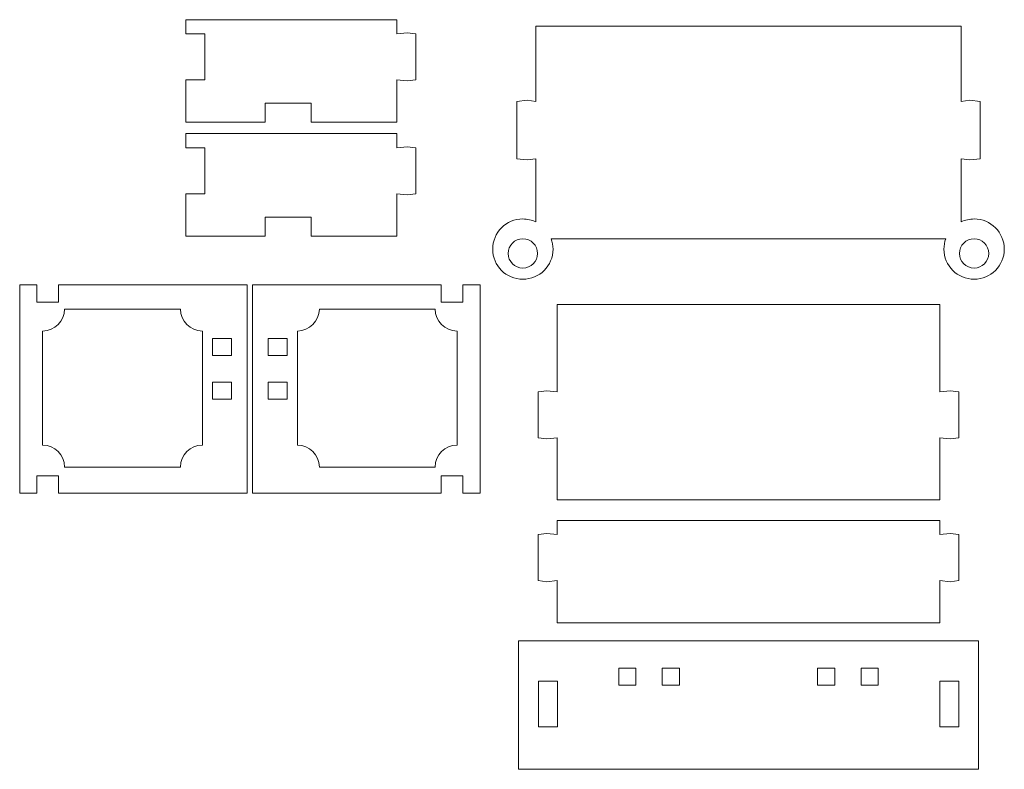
# Model space of a CAD drawing. Header units: centimetres. Extents: x -179 to 199, y -139 to 174.
# Tile 24 of 76: x -83 to -72, y 89 to 98. Entities that reach past the tile are written whole.
import ezdxf

# ---------------------------------------------------------------- set-up
doc = ezdxf.new("R2010")
doc.units = ezdxf.units.CM
doc.header["$MEASUREMENT"] = 0
doc.layers.add('Layer 1', color=7, linetype='Continuous')

msp = doc.modelspace()

# ---------------------------------------------------------------- linework, layer by layer
at = {"layer": 'Layer 1', "lineweight": 5}
for points, knots in [([(-81.51987, 98.05264), (-81.51987, 98.05264), (-79.0178, 98.05264), (-79.0178, 98.05264), (-79.0178, 98.05264), (-79.0178, 98.05264), (-79.0178, 97.88393), (-79.0178, 97.88393), (-79.0178, 97.88393), (-79.0178, 97.88393), (-78.89494, 97.89758), (-78.89494, 97.89758), (-78.89494, 97.89758), (-78.89494, 97.89758), (-78.79268, 97.88393), (-78.79268, 97.88393), (-78.79268, 97.88393), (-78.79268, 97.88393), (-78.79268, 97.33865), (-78.79268, 97.33865), (-78.79268, 97.33865), (-78.79268, 97.33865), (-78.89494, 97.32499), (-78.89494, 97.32499), (-78.89494, 97.32499), (-78.89494, 97.32499), (-79.0178, 97.33865), (-79.0178, 97.33865), (-79.0178, 97.33865), (-79.0178, 97.33865), (-79.0178, 96.83561), (-79.0178, 96.83561), (-79.0178, 96.83561), (-79.0178, 96.83561), (-80.03341, 96.83561), (-80.03341, 96.83561), (-80.03341, 96.83561), (-80.03341, 96.83561), (-80.03341, 97.06072), (-80.03341, 97.06072), (-80.03341, 97.06072), (-80.03341, 97.06072), (-80.57895, 97.06072), (-80.57895, 97.06072), (-80.57895, 97.06072), (-80.57895, 97.06072), (-80.57895, 96.83561), (-80.57895, 96.83561), (-80.57895, 96.83561), (-80.57895, 96.83561), (-81.51987, 96.83561), (-81.51987, 96.83561), (-81.51987, 96.83561), (-81.51987, 96.83561), (-81.51987, 97.33865), (-81.51987, 97.33865), (-81.51987, 97.33865), (-81.51987, 97.33865), (-81.29475, 97.33865), (-81.29475, 97.33865), (-81.29475, 97.33865), (-81.29475, 97.33865), (-81.29475, 97.88393), (-81.29475, 97.88393), (-81.29475, 97.88393), (-81.29475, 97.88393), (-81.51987, 97.88393), (-81.51987, 97.88393), (-81.51987, 97.88393), (-81.51987, 97.88393), (-81.51987, 98.05264), (-81.51987, 98.05264)], [0, 0, 0, 0, 0.05263158, 0.05263158, 0.05263158, 0.05263158, 0.10526316, 0.10526316, 0.10526316, 0.10526316, 0.15789474, 0.15789474, 0.15789474, 0.15789474, 0.21052632, 0.21052632, 0.21052632, 0.21052632, 0.26315789, 0.26315789, 0.26315789, 0.26315789, 0.31578947, 0.31578947, 0.31578947, 0.31578947, 0.36842105, 0.36842105, 0.36842105, 0.36842105, 0.42105263, 0.42105263, 0.42105263, 0.42105263, 0.47368421, 0.47368421, 0.47368421, 0.47368421, 0.52631579, 0.52631579, 0.52631579, 0.52631579, 0.57894737, 0.57894737, 0.57894737, 0.57894737, 0.63157895, 0.63157895, 0.63157895, 0.63157895, 0.68421053, 0.68421053, 0.68421053, 0.68421053, 0.73684211, 0.73684211, 0.73684211, 0.73684211, 0.78947368, 0.78947368, 0.78947368, 0.78947368, 0.84210526, 0.84210526, 0.84210526, 0.84210526, 0.89473684, 0.89473684, 0.89473684, 0.89473684, 1, 1, 1, 1]), ([(-77.36881, 97.97408), (-75.68711, 97.97408), (-74.00542, 97.97408), (-72.32372, 97.97408), (-72.32372, 97.97408), (-72.32372, 97.97408), (-72.32372, 97.08262), (-72.32372, 97.08262), (-72.32372, 97.08262), (-72.32372, 97.08262), (-72.22172, 97.09627), (-72.22172, 97.09627), (-72.22172, 97.09627), (-72.22172, 97.09627), (-72.09886, 97.08262), (-72.09886, 97.08262), (-72.09886, 97.08262), (-72.09886, 97.08262), (-72.09886, 96.40082), (-72.09886, 96.40082), (-72.09886, 96.40082), (-72.09886, 96.40082), (-72.22172, 96.38743), (-72.22172, 96.38743), (-72.22172, 96.38743), (-72.22172, 96.38743), (-72.32372, 96.40082), (-72.32372, 96.40082), (-72.32372, 96.40082), (-72.32372, 96.40082), (-72.32372, 95.65283), (-72.32372, 95.65283), (-72.32372, 95.65283), (-72.27736, 95.67498), (-72.22507, 95.68734), (-72.1702, 95.68734), (-72.1702, 95.68734), (-71.97265, 95.68734), (-71.81218, 95.52713), (-71.81218, 95.32957), (-71.81218, 95.32957), (-71.81218, 95.13176), (-71.97265, 94.97154), (-72.1702, 94.97154), (-72.1702, 94.97154), (-72.36776, 94.97154), (-72.52797, 95.13176), (-72.52797, 95.32957), (-72.52797, 95.32957), (-72.52797, 95.37233), (-72.5205, 95.41354), (-72.5066, 95.45166), (-72.5066, 95.45166), (-74.06646, 95.45166), (-75.62607, 95.45166), (-77.18594, 95.45166), (-77.18594, 95.45166), (-77.17203, 95.41354), (-77.16456, 95.37233), (-77.16456, 95.32957), (-77.16456, 95.32957), (-77.16456, 95.13176), (-77.32477, 94.97154), (-77.52258, 94.97154), (-77.52258, 94.97154), (-77.72014, 94.97154), (-77.88035, 95.13176), (-77.88035, 95.32957), (-77.88035, 95.32957), (-77.88035, 95.52713), (-77.72014, 95.68734), (-77.52258, 95.68734), (-77.52258, 95.68734), (-77.46746, 95.68734), (-77.41543, 95.67498), (-77.36881, 95.65283), (-77.36881, 95.65283), (-77.36881, 95.65283), (-77.36881, 96.40082), (-77.36881, 96.40082), (-77.36881, 96.40082), (-77.36881, 96.40082), (-77.47107, 96.38743), (-77.47107, 96.38743), (-77.47107, 96.38743), (-77.47107, 96.38743), (-77.59367, 96.40082), (-77.59367, 96.40082), (-77.59367, 96.40082), (-77.59367, 96.40082), (-77.59367, 97.08262), (-77.59367, 97.08262), (-77.59367, 97.08262), (-77.59367, 97.08262), (-77.47107, 97.09627), (-77.47107, 97.09627), (-77.47107, 97.09627), (-77.47107, 97.09627), (-77.36881, 97.08262), (-77.36881, 97.08262), (-77.36881, 97.08262), (-77.36881, 97.08262), (-77.36881, 97.97408), (-77.36881, 97.97408)], [0, 0, 0, 0, 0.03703704, 0.03703704, 0.03703704, 0.03703704, 0.07407407, 0.07407407, 0.07407407, 0.07407407, 0.11111111, 0.11111111, 0.11111111, 0.11111111, 0.14814815, 0.14814815, 0.14814815, 0.14814815, 0.18518519, 0.18518519, 0.18518519, 0.18518519, 0.22222222, 0.22222222, 0.22222222, 0.22222222, 0.25925926, 0.25925926, 0.25925926, 0.25925926, 0.2962963, 0.2962963, 0.2962963, 0.2962963, 0.33333333, 0.33333333, 0.33333333, 0.33333333, 0.37037037, 0.37037037, 0.37037037, 0.37037037, 0.40740741, 0.40740741, 0.40740741, 0.40740741, 0.44444444, 0.44444444, 0.44444444, 0.44444444, 0.48148148, 0.48148148, 0.48148148, 0.48148148, 0.51851852, 0.51851852, 0.51851852, 0.51851852, 0.55555556, 0.55555556, 0.55555556, 0.55555556, 0.59259259, 0.59259259, 0.59259259, 0.59259259, 0.62962963, 0.62962963, 0.62962963, 0.62962963, 0.66666667, 0.66666667, 0.66666667, 0.66666667, 0.7037037, 0.7037037, 0.7037037, 0.7037037, 0.74074074, 0.74074074, 0.74074074, 0.74074074, 0.77777778, 0.77777778, 0.77777778, 0.77777778, 0.81481481, 0.81481481, 0.81481481, 0.81481481, 0.85185185, 0.85185185, 0.85185185, 0.85185185, 0.88888889, 0.88888889, 0.88888889, 0.88888889, 0.92592593, 0.92592593, 0.92592593, 0.92592593, 1, 1, 1, 1]), ([(-81.51987, 96.69986), (-81.51987, 96.69986), (-79.0178, 96.69986), (-79.0178, 96.69986), (-79.0178, 96.69986), (-79.0178, 96.69986), (-79.0178, 96.53115), (-79.0178, 96.53115), (-79.0178, 96.53115), (-79.0178, 96.53115), (-78.89494, 96.5448), (-78.89494, 96.5448), (-78.89494, 96.5448), (-78.89494, 96.5448), (-78.79268, 96.53115), (-78.79268, 96.53115), (-78.79268, 96.53115), (-78.79268, 96.53115), (-78.79268, 95.98561), (-78.79268, 95.98561), (-78.79268, 95.98561), (-78.79268, 95.98561), (-78.89494, 95.97196), (-78.89494, 95.97196), (-78.89494, 95.97196), (-78.89494, 95.97196), (-79.0178, 95.98561), (-79.0178, 95.98561), (-79.0178, 95.98561), (-79.0178, 95.98561), (-79.0178, 95.48283), (-79.0178, 95.48283), (-79.0178, 95.48283), (-79.0178, 95.48283), (-80.03341, 95.48283), (-80.03341, 95.48283), (-80.03341, 95.48283), (-80.03341, 95.48283), (-80.03341, 95.70769), (-80.03341, 95.70769), (-80.03341, 95.70769), (-80.03341, 95.70769), (-80.57895, 95.70769), (-80.57895, 95.70769), (-80.57895, 95.70769), (-80.57895, 95.70769), (-80.57895, 95.48283), (-80.57895, 95.48283), (-80.57895, 95.48283), (-80.57895, 95.48283), (-81.51987, 95.48283), (-81.51987, 95.48283), (-81.51987, 95.48283), (-81.51987, 95.48283), (-81.51987, 95.98561), (-81.51987, 95.98561), (-81.51987, 95.98561), (-81.51987, 95.98561), (-81.29475, 95.98561), (-81.29475, 95.98561), (-81.29475, 95.98561), (-81.29475, 95.98561), (-81.29475, 96.53115), (-81.29475, 96.53115), (-81.29475, 96.53115), (-81.29475, 96.53115), (-81.51987, 96.53115), (-81.51987, 96.53115), (-81.51987, 96.53115), (-81.51987, 96.53115), (-81.51987, 96.69986), (-81.51987, 96.69986)], [0, 0, 0, 0, 0.05263158, 0.05263158, 0.05263158, 0.05263158, 0.10526316, 0.10526316, 0.10526316, 0.10526316, 0.15789474, 0.15789474, 0.15789474, 0.15789474, 0.21052632, 0.21052632, 0.21052632, 0.21052632, 0.26315789, 0.26315789, 0.26315789, 0.26315789, 0.31578947, 0.31578947, 0.31578947, 0.31578947, 0.36842105, 0.36842105, 0.36842105, 0.36842105, 0.42105263, 0.42105263, 0.42105263, 0.42105263, 0.47368421, 0.47368421, 0.47368421, 0.47368421, 0.52631579, 0.52631579, 0.52631579, 0.52631579, 0.57894737, 0.57894737, 0.57894737, 0.57894737, 0.63157895, 0.63157895, 0.63157895, 0.63157895, 0.68421053, 0.68421053, 0.68421053, 0.68421053, 0.73684211, 0.73684211, 0.73684211, 0.73684211, 0.78947368, 0.78947368, 0.78947368, 0.78947368, 0.84210526, 0.84210526, 0.84210526, 0.84210526, 0.89473684, 0.89473684, 0.89473684, 0.89473684, 1, 1, 1, 1]), ([(-77.52258, 95.45166), (-77.42651, 95.45166), (-77.34846, 95.37387), (-77.34846, 95.2778), (-77.34846, 95.2778), (-77.34846, 95.18172), (-77.42651, 95.10394), (-77.52258, 95.10394), (-77.52258, 95.10394), (-77.61866, 95.10394), (-77.69645, 95.18172), (-77.69645, 95.2778), (-77.69645, 95.2778), (-77.69645, 95.37387), (-77.61866, 95.45166), (-77.52258, 95.45166)], [0, 0, 0, 0, 0.2, 0.2, 0.2, 0.2, 0.4, 0.4, 0.4, 0.4, 0.6, 0.6, 0.6, 0.6, 1, 1, 1, 1]), ([(-72.1702, 95.45166), (-72.26628, 95.45166), (-72.34407, 95.37387), (-72.34407, 95.2778), (-72.34407, 95.2778), (-72.34407, 95.18172), (-72.26628, 95.10394), (-72.1702, 95.10394), (-72.1702, 95.10394), (-72.07413, 95.10394), (-71.99634, 95.18172), (-71.99634, 95.2778), (-71.99634, 95.2778), (-71.99634, 95.37387), (-72.07413, 95.45166), (-72.1702, 95.45166)], [0, 0, 0, 0, 0.2, 0.2, 0.2, 0.2, 0.4, 0.4, 0.4, 0.4, 0.6, 0.6, 0.6, 0.6, 1, 1, 1, 1]), ([(-80.79042, 94.90586), (-80.79042, 94.90586), (-83.03028, 94.90586), (-83.03028, 94.90586), (-83.03028, 94.90586), (-83.03028, 94.90586), (-83.03028, 94.70135), (-83.03028, 94.70135), (-83.03028, 94.70135), (-83.03028, 94.70135), (-83.28554, 94.70135), (-83.28554, 94.70135), (-83.28554, 94.70135), (-83.28554, 94.70135), (-83.28554, 94.90586), (-83.28554, 94.90586), (-83.28554, 94.90586), (-83.28554, 94.90586), (-83.49005, 94.90586), (-83.49005, 94.90586), (-83.49005, 94.90586), (-83.49005, 94.90586), (-83.49005, 92.43341), (-83.49005, 92.43341), (-83.49005, 92.43341), (-83.49005, 92.43341), (-83.28554, 92.43341), (-83.28554, 92.43341), (-83.28554, 92.43341), (-83.28554, 92.43341), (-83.28554, 92.63819), (-83.28554, 92.63819), (-83.28554, 92.63819), (-83.28554, 92.63819), (-83.03028, 92.63819), (-83.03028, 92.63819), (-83.03028, 92.63819), (-83.03028, 92.63819), (-83.03028, 92.43341), (-83.03028, 92.43341), (-83.03028, 92.43341), (-83.03028, 92.43341), (-80.79042, 92.43341), (-80.79042, 92.43341), (-80.79042, 92.43341), (-80.79042, 92.43341), (-80.79042, 94.90586), (-80.79042, 94.90586)], [0, 0, 0, 0, 0.07692308, 0.07692308, 0.07692308, 0.07692308, 0.15384615, 0.15384615, 0.15384615, 0.15384615, 0.23076923, 0.23076923, 0.23076923, 0.23076923, 0.30769231, 0.30769231, 0.30769231, 0.30769231, 0.38461538, 0.38461538, 0.38461538, 0.38461538, 0.46153846, 0.46153846, 0.46153846, 0.46153846, 0.53846154, 0.53846154, 0.53846154, 0.53846154, 0.61538462, 0.61538462, 0.61538462, 0.61538462, 0.69230769, 0.69230769, 0.69230769, 0.69230769, 0.76923077, 0.76923077, 0.76923077, 0.76923077, 0.84615385, 0.84615385, 0.84615385, 0.84615385, 1, 1, 1, 1]), ([(-80.73015, 94.90586), (-80.73015, 94.90586), (-78.49029, 94.90586), (-78.49029, 94.90586), (-78.49029, 94.90586), (-78.49029, 94.90586), (-78.49029, 94.70135), (-78.49029, 94.70135), (-78.49029, 94.70135), (-78.49029, 94.70135), (-78.23503, 94.70135), (-78.23503, 94.70135), (-78.23503, 94.70135), (-78.23503, 94.70135), (-78.23503, 94.90586), (-78.23503, 94.90586), (-78.23503, 94.90586), (-78.23503, 94.90586), (-78.03052, 94.90586), (-78.03052, 94.90586), (-78.03052, 94.90586), (-78.03052, 94.90586), (-78.03052, 92.43341), (-78.03052, 92.43341), (-78.03052, 92.43341), (-78.03052, 92.43341), (-78.23503, 92.43341), (-78.23503, 92.43341), (-78.23503, 92.43341), (-78.23503, 92.43341), (-78.23503, 92.63819), (-78.23503, 92.63819), (-78.23503, 92.63819), (-78.23503, 92.63819), (-78.49029, 92.63819), (-78.49029, 92.63819), (-78.49029, 92.63819), (-78.49029, 92.63819), (-78.49029, 92.43341), (-78.49029, 92.43341), (-78.49029, 92.43341), (-78.49029, 92.43341), (-80.73015, 92.43341), (-80.73015, 92.43341), (-80.73015, 92.43341), (-80.73015, 92.43341), (-80.73015, 94.90586), (-80.73015, 94.90586)], [0, 0, 0, 0, 0.07692308, 0.07692308, 0.07692308, 0.07692308, 0.15384615, 0.15384615, 0.15384615, 0.15384615, 0.23076923, 0.23076923, 0.23076923, 0.23076923, 0.30769231, 0.30769231, 0.30769231, 0.30769231, 0.38461538, 0.38461538, 0.38461538, 0.38461538, 0.46153846, 0.46153846, 0.46153846, 0.46153846, 0.53846154, 0.53846154, 0.53846154, 0.53846154, 0.61538462, 0.61538462, 0.61538462, 0.61538462, 0.69230769, 0.69230769, 0.69230769, 0.69230769, 0.76923077, 0.76923077, 0.76923077, 0.76923077, 0.84615385, 0.84615385, 0.84615385, 0.84615385, 1, 1, 1, 1]), ([(-77.11459, 94.67121), (-77.11459, 94.67121), (-72.57794, 94.67121), (-72.57794, 94.67121), (-72.57794, 94.67121), (-72.57794, 94.67121), (-72.57794, 93.635), (-72.57794, 93.635), (-72.57794, 93.635), (-72.57794, 93.635), (-72.45534, 93.64865), (-72.45534, 93.64865), (-72.45534, 93.64865), (-72.45534, 93.64865), (-72.35308, 93.635), (-72.35308, 93.635), (-72.35308, 93.635), (-72.35308, 93.635), (-72.35308, 93.08971), (-72.35308, 93.08971), (-72.35308, 93.08971), (-72.35308, 93.08971), (-72.45534, 93.07606), (-72.45534, 93.07606), (-72.45534, 93.07606), (-72.45534, 93.07606), (-72.57794, 93.08971), (-72.57794, 93.08971), (-72.57794, 93.08971), (-72.57794, 93.08971), (-72.57794, 92.35305), (-72.57794, 92.35305), (-72.57794, 92.35305), (-72.57794, 92.35305), (-77.11459, 92.35305), (-77.11459, 92.35305), (-77.11459, 92.35305), (-77.11459, 92.35305), (-77.11459, 93.08971), (-77.11459, 93.08971), (-77.11459, 93.08971), (-77.11459, 93.08971), (-77.23745, 93.07606), (-77.23745, 93.07606), (-77.23745, 93.07606), (-77.23745, 93.07606), (-77.33971, 93.08971), (-77.33971, 93.08971), (-77.33971, 93.08971), (-77.33971, 93.08971), (-77.33971, 93.635), (-77.33971, 93.635), (-77.33971, 93.635), (-77.33971, 93.635), (-77.23745, 93.64865), (-77.23745, 93.64865), (-77.23745, 93.64865), (-77.23745, 93.64865), (-77.11459, 93.635), (-77.11459, 93.635), (-77.11459, 93.635), (-77.11459, 93.635), (-77.11459, 94.67121), (-77.11459, 94.67121)], [0, 0, 0, 0, 0.05882353, 0.05882353, 0.05882353, 0.05882353, 0.11764706, 0.11764706, 0.11764706, 0.11764706, 0.17647059, 0.17647059, 0.17647059, 0.17647059, 0.23529412, 0.23529412, 0.23529412, 0.23529412, 0.29411765, 0.29411765, 0.29411765, 0.29411765, 0.35294118, 0.35294118, 0.35294118, 0.35294118, 0.41176471, 0.41176471, 0.41176471, 0.41176471, 0.47058824, 0.47058824, 0.47058824, 0.47058824, 0.52941176, 0.52941176, 0.52941176, 0.52941176, 0.58823529, 0.58823529, 0.58823529, 0.58823529, 0.64705882, 0.64705882, 0.64705882, 0.64705882, 0.70588235, 0.70588235, 0.70588235, 0.70588235, 0.76470588, 0.76470588, 0.76470588, 0.76470588, 0.82352941, 0.82352941, 0.82352941, 0.82352941, 0.88235294, 0.88235294, 0.88235294, 0.88235294, 1, 1, 1, 1]), ([(-81.20228, 94.2694), (-81.20228, 94.2694), (-80.97742, 94.2694), (-80.97742, 94.2694), (-80.97742, 94.2694), (-80.97742, 94.2694), (-80.97742, 94.06489), (-80.97742, 94.06489), (-80.97742, 94.06489), (-80.97742, 94.06489), (-81.20228, 94.06489), (-81.20228, 94.06489), (-81.20228, 94.06489), (-81.20228, 94.06489), (-81.20228, 94.2694), (-81.20228, 94.2694)], [0, 0, 0, 0, 0.2, 0.2, 0.2, 0.2, 0.4, 0.4, 0.4, 0.4, 0.6, 0.6, 0.6, 0.6, 1, 1, 1, 1]), ([(-80.31829, 94.2694), (-80.31829, 94.2694), (-80.54315, 94.2694), (-80.54315, 94.2694), (-80.54315, 94.2694), (-80.54315, 94.2694), (-80.54315, 94.06489), (-80.54315, 94.06489), (-80.54315, 94.06489), (-80.54315, 94.06489), (-80.31829, 94.06489), (-80.31829, 94.06489), (-80.31829, 94.06489), (-80.31829, 94.06489), (-80.31829, 94.2694), (-80.31829, 94.2694)], [0, 0, 0, 0, 0.2, 0.2, 0.2, 0.2, 0.4, 0.4, 0.4, 0.4, 0.6, 0.6, 0.6, 0.6, 1, 1, 1, 1]), ([(-81.20228, 93.75219), (-81.20228, 93.75219), (-80.97742, 93.75219), (-80.97742, 93.75219), (-80.97742, 93.75219), (-80.97742, 93.75219), (-80.97742, 93.54742), (-80.97742, 93.54742), (-80.97742, 93.54742), (-80.97742, 93.54742), (-81.20228, 93.54742), (-81.20228, 93.54742), (-81.20228, 93.54742), (-81.20228, 93.54742), (-81.20228, 93.75219), (-81.20228, 93.75219)], [0, 0, 0, 0, 0.2, 0.2, 0.2, 0.2, 0.4, 0.4, 0.4, 0.4, 0.6, 0.6, 0.6, 0.6, 1, 1, 1, 1]), ([(-80.31829, 93.75219), (-80.31829, 93.75219), (-80.54315, 93.75219), (-80.54315, 93.75219), (-80.54315, 93.75219), (-80.54315, 93.75219), (-80.54315, 93.54742), (-80.54315, 93.54742), (-80.54315, 93.54742), (-80.54315, 93.54742), (-80.31829, 93.54742), (-80.31829, 93.54742), (-80.31829, 93.54742), (-80.31829, 93.54742), (-80.31829, 93.75219), (-80.31829, 93.75219)], [0, 0, 0, 0, 0.2, 0.2, 0.2, 0.2, 0.4, 0.4, 0.4, 0.4, 0.6, 0.6, 0.6, 0.6, 1, 1, 1, 1]), ([(-77.11459, 92.10964), (-77.11459, 92.10964), (-72.57794, 92.10964), (-72.57794, 92.10964), (-72.57794, 92.10964), (-72.57794, 92.10964), (-72.57794, 91.94093), (-72.57794, 91.94093), (-72.57794, 91.94093), (-72.57794, 91.94093), (-72.45534, 91.95458), (-72.45534, 91.95458), (-72.45534, 91.95458), (-72.45534, 91.95458), (-72.35308, 91.94093), (-72.35308, 91.94093), (-72.35308, 91.94093), (-72.35308, 91.94093), (-72.35308, 91.39539), (-72.35308, 91.39539), (-72.35308, 91.39539), (-72.35308, 91.39539), (-72.45534, 91.382), (-72.45534, 91.382), (-72.45534, 91.382), (-72.45534, 91.382), (-72.57794, 91.39539), (-72.57794, 91.39539), (-72.57794, 91.39539), (-72.57794, 91.39539), (-72.57794, 90.89261), (-72.57794, 90.89261), (-72.57794, 90.89261), (-72.57794, 90.89261), (-77.11459, 90.89261), (-77.11459, 90.89261), (-77.11459, 90.89261), (-77.11459, 90.89261), (-77.11459, 91.39539), (-77.11459, 91.39539), (-77.11459, 91.39539), (-77.11459, 91.39539), (-77.23745, 91.382), (-77.23745, 91.382), (-77.23745, 91.382), (-77.23745, 91.382), (-77.33971, 91.39539), (-77.33971, 91.39539), (-77.33971, 91.39539), (-77.33971, 91.39539), (-77.33971, 91.94093), (-77.33971, 91.94093), (-77.33971, 91.94093), (-77.33971, 91.94093), (-77.23745, 91.95458), (-77.23745, 91.95458), (-77.23745, 91.95458), (-77.23745, 91.95458), (-77.11459, 91.94093), (-77.11459, 91.94093), (-77.11459, 91.94093), (-77.11459, 91.94093), (-77.11459, 92.10964), (-77.11459, 92.10964)], [0, 0, 0, 0, 0.05882353, 0.05882353, 0.05882353, 0.05882353, 0.11764706, 0.11764706, 0.11764706, 0.11764706, 0.17647059, 0.17647059, 0.17647059, 0.17647059, 0.23529412, 0.23529412, 0.23529412, 0.23529412, 0.29411765, 0.29411765, 0.29411765, 0.29411765, 0.35294118, 0.35294118, 0.35294118, 0.35294118, 0.41176471, 0.41176471, 0.41176471, 0.41176471, 0.47058824, 0.47058824, 0.47058824, 0.47058824, 0.52941176, 0.52941176, 0.52941176, 0.52941176, 0.58823529, 0.58823529, 0.58823529, 0.58823529, 0.64705882, 0.64705882, 0.64705882, 0.64705882, 0.70588235, 0.70588235, 0.70588235, 0.70588235, 0.76470588, 0.76470588, 0.76470588, 0.76470588, 0.82352941, 0.82352941, 0.82352941, 0.82352941, 0.88235294, 0.88235294, 0.88235294, 0.88235294, 1, 1, 1, 1]), ([(-77.57333, 90.67882), (-77.57333, 90.67882), (-72.1192, 90.67882), (-72.1192, 90.67882), (-72.1192, 90.67882), (-72.1192, 90.67882), (-72.1192, 89.15503), (-72.1192, 89.15503), (-72.1192, 89.15503), (-72.1192, 89.15503), (-77.57333, 89.15503), (-77.57333, 89.15503), (-77.57333, 89.15503), (-77.57333, 89.15503), (-77.57333, 90.67882), (-77.57333, 90.67882)], [0, 0, 0, 0, 0.2, 0.2, 0.2, 0.2, 0.4, 0.4, 0.4, 0.4, 0.6, 0.6, 0.6, 0.6, 1, 1, 1, 1]), ([(-76.38565, 90.15287), (-76.38565, 90.15287), (-76.38565, 90.35737), (-76.38565, 90.35737), (-76.38565, 90.35737), (-76.38565, 90.35737), (-76.18114, 90.35737), (-76.18114, 90.35737), (-76.18114, 90.35737), (-76.18114, 90.35737), (-76.18114, 90.15287), (-76.18114, 90.15287), (-76.18114, 90.15287), (-76.18114, 90.15287), (-76.38565, 90.15287), (-76.38565, 90.15287)], [0, 0, 0, 0, 0.2, 0.2, 0.2, 0.2, 0.4, 0.4, 0.4, 0.4, 0.6, 0.6, 0.6, 0.6, 1, 1, 1, 1]), ([(-75.86845, 90.15287), (-75.86845, 90.15287), (-75.86845, 90.35737), (-75.86845, 90.35737), (-75.86845, 90.35737), (-75.86845, 90.35737), (-75.66393, 90.35737), (-75.66393, 90.35737), (-75.66393, 90.35737), (-75.66393, 90.35737), (-75.66393, 90.15287), (-75.66393, 90.15287), (-75.66393, 90.15287), (-75.66393, 90.15287), (-75.86845, 90.15287), (-75.86845, 90.15287)], [0, 0, 0, 0, 0.2, 0.2, 0.2, 0.2, 0.4, 0.4, 0.4, 0.4, 0.6, 0.6, 0.6, 0.6, 1, 1, 1, 1]), ([(-74.02886, 90.15287), (-74.02886, 90.15287), (-74.02886, 90.35737), (-74.02886, 90.35737), (-74.02886, 90.35737), (-74.02886, 90.35737), (-73.82408, 90.35737), (-73.82408, 90.35737), (-73.82408, 90.35737), (-73.82408, 90.35737), (-73.82408, 90.15287), (-73.82408, 90.15287), (-73.82408, 90.15287), (-73.82408, 90.15287), (-74.02886, 90.15287), (-74.02886, 90.15287)], [0, 0, 0, 0, 0.2, 0.2, 0.2, 0.2, 0.4, 0.4, 0.4, 0.4, 0.6, 0.6, 0.6, 0.6, 1, 1, 1, 1]), ([(-73.51165, 90.15287), (-73.51165, 90.15287), (-73.51165, 90.35737), (-73.51165, 90.35737), (-73.51165, 90.35737), (-73.51165, 90.35737), (-73.30713, 90.35737), (-73.30713, 90.35737), (-73.30713, 90.35737), (-73.30713, 90.35737), (-73.30713, 90.15287), (-73.30713, 90.15287), (-73.30713, 90.15287), (-73.30713, 90.15287), (-73.51165, 90.15287), (-73.51165, 90.15287)], [0, 0, 0, 0, 0.2, 0.2, 0.2, 0.2, 0.4, 0.4, 0.4, 0.4, 0.6, 0.6, 0.6, 0.6, 1, 1, 1, 1]), ([(-77.33765, 90.20308), (-77.33765, 90.20308), (-77.11279, 90.20308), (-77.11279, 90.20308), (-77.11279, 90.20308), (-77.11279, 90.20308), (-77.11279, 89.65807), (-77.11279, 89.65807), (-77.11279, 89.65807), (-77.11279, 89.65807), (-77.33765, 89.65807), (-77.33765, 89.65807), (-77.33765, 89.65807), (-77.33765, 89.65807), (-77.33765, 90.20308), (-77.33765, 90.20308)], [0, 0, 0, 0, 0.2, 0.2, 0.2, 0.2, 0.4, 0.4, 0.4, 0.4, 0.6, 0.6, 0.6, 0.6, 1, 1, 1, 1]), ([(-72.57614, 90.20308), (-72.57614, 90.20308), (-72.35102, 90.20308), (-72.35102, 90.20308), (-72.35102, 90.20308), (-72.35102, 90.20308), (-72.35102, 89.65807), (-72.35102, 89.65807), (-72.35102, 89.65807), (-72.35102, 89.65807), (-72.57614, 89.65807), (-72.57614, 89.65807), (-72.57614, 89.65807), (-72.57614, 89.65807), (-72.57614, 90.20308), (-72.57614, 90.20308)], [0, 0, 0, 0, 0.2, 0.2, 0.2, 0.2, 0.4, 0.4, 0.4, 0.4, 0.6, 0.6, 0.6, 0.6, 1, 1, 1, 1])]:
    msp.add_open_spline(points, degree=3, knots=knots, dxfattribs=at)
at = {"layer": 'Layer 1', "color": 12, "lineweight": 15}
for points in [[(-82.95687, 94.61841), (-82.95687, 94.61841), (-81.58478, 94.61841), (-81.58478, 94.61841), (-81.58478, 94.61841), (-81.58478, 94.47469), (-81.46732, 94.35749), (-81.32386, 94.35749), (-81.32386, 94.35749), (-81.32386, 94.35749), (-81.32386, 93.00342), (-81.32386, 93.00342), (-81.32386, 93.00342), (-81.46732, 93.00342), (-81.58478, 92.88597), (-81.58478, 92.7425), (-81.58478, 92.7425), (-81.58478, 92.7425), (-82.95687, 92.7425), (-82.95687, 92.7425), (-82.95687, 92.7425), (-82.95687, 92.88597), (-83.07433, 93.00342), (-83.2178, 93.00342), (-83.2178, 93.00342), (-83.2178, 93.00342), (-83.2178, 94.35749), (-83.2178, 94.35749), (-83.2178, 94.35749), (-83.07433, 94.35749), (-82.95687, 94.47469), (-82.95687, 94.61841)], [(-78.56395, 94.61841), (-78.56395, 94.61841), (-79.93579, 94.61841), (-79.93579, 94.61841), (-79.93579, 94.61841), (-79.93579, 94.47469), (-80.05325, 94.35749), (-80.19671, 94.35749), (-80.19671, 94.35749), (-80.19671, 94.35749), (-80.19671, 93.00342), (-80.19671, 93.00342), (-80.19671, 93.00342), (-80.05325, 93.00342), (-79.93579, 92.88597), (-79.93579, 92.7425), (-79.93579, 92.7425), (-79.93579, 92.7425), (-78.56395, 92.7425), (-78.56395, 92.7425), (-78.56395, 92.7425), (-78.56395, 92.88597), (-78.44624, 93.00342), (-78.30278, 93.00342), (-78.30278, 93.00342), (-78.30278, 93.00342), (-78.30278, 94.35749), (-78.30278, 94.35749), (-78.30278, 94.35749), (-78.44624, 94.35749), (-78.56395, 94.47469), (-78.56395, 94.61841)]]:
    msp.add_open_spline(points, degree=3, knots=[0, 0, 0, 0, 0.11111111, 0.11111111, 0.11111111, 0.11111111, 0.22222222, 0.22222222, 0.22222222, 0.22222222, 0.33333333, 0.33333333, 0.33333333, 0.33333333, 0.44444444, 0.44444444, 0.44444444, 0.44444444, 0.55555556, 0.55555556, 0.55555556, 0.55555556, 0.66666667, 0.66666667, 0.66666667, 0.66666667, 0.77777778, 0.77777778, 0.77777778, 0.77777778, 1, 1, 1, 1], dxfattribs=at)

doc.saveas('drawing.dxf')
